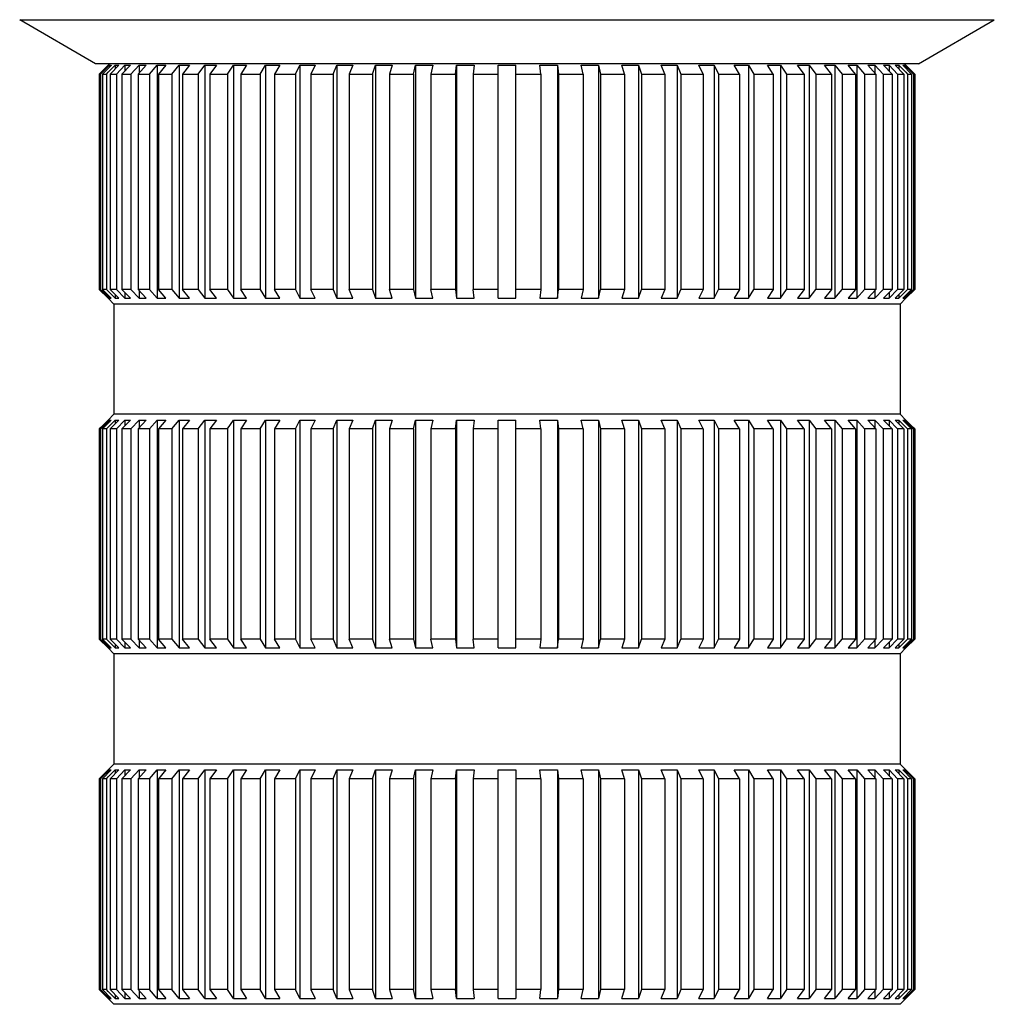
# Model space of a CAD drawing. Header units: millimetres. Extents: x 91 to 529, y 19 to 401.
# Tile 1 of 45: x 114 to 181, y 19 to 86. Entities that reach past the tile are written whole.
import ezdxf

# ---------------------------------------------------------------- set-up
doc = ezdxf.new("R2010")
doc.units = ezdxf.units.MM
doc.header["$LTSCALE"] = 32.67
doc.layers.add('00_COMPONENTS', color=7, linetype='CONTINUOUS')

msp = doc.modelspace()

# ---------------------------------------------------------------- linework, layer by layer
at = {"layer": '00_COMPONENTS', "color": 7}
for p, q in [((119.345, 82.501), (114.184, 85.504)), ((175.345, 82.501), (180.507, 85.504)), ((175.345, 82.501), (119.345, 82.501)), ((120.295, 82.501), (120.195, 82.401)), ((174.395, 82.501), (174.495, 82.401)), ((119.736, 81.934), (119.602, 81.801)), ((119.602, 81.801), (119.602, 67.151)), ((119.602, 81.801), (119.691, 81.801)), ((119.691, 81.801), (119.824, 81.934)), ((119.691, 81.801), (119.691, 67.151)), ((120.202, 82.401), (119.736, 81.934)), ((120.405, 82.392), (119.817, 81.801)), ((119.817, 81.801), (119.817, 67.151)), ((119.817, 81.801), (120.083, 81.801)), ((119.824, 81.934), (120.288, 82.401)), ((120.083, 81.801), (120.214, 81.934)), ((120.083, 81.801), (120.083, 67.151)), ((120.195, 82.401), (120.202, 82.401)), ((120.214, 81.934), (120.67, 82.401)), ((120.288, 82.401), (120.288, 82.275)), ((120.288, 82.401), (120.414, 82.401)), ((120.92, 82.401), (120.333, 81.801)), ((120.333, 81.801), (120.333, 67.151)), ((120.333, 81.801), (120.774, 81.801)), ((120.414, 82.401), (120.405, 82.392)), ((120.67, 82.401), (120.67, 82.146)), ((120.67, 82.401), (120.92, 82.401)), ((120.774, 81.801), (121.345, 82.401)), ((120.774, 81.801), (120.774, 67.151)), ((121.716, 82.401), (121.145, 81.801)), ((121.145, 81.801), (121.145, 67.151)), ((121.145, 81.801), (121.756, 81.801)), ((121.345, 82.401), (121.345, 82.011)), ((121.345, 82.401), (121.716, 82.401)), ((121.756, 81.801), (122.305, 82.401)), ((121.756, 81.801), (121.756, 67.151)), ((122.793, 82.401), (122.245, 81.801)), ((122.245, 81.801), (122.245, 67.151)), ((122.245, 81.801), (123.019, 81.801)), ((122.305, 82.401), (122.305, 81.867)), ((122.305, 82.401), (122.793, 82.401)), ((123.019, 81.801), (123.539, 82.401)), ((123.019, 81.801), (123.019, 67.151)), ((123.539, 82.401), (123.539, 66.551)), ((123.539, 82.401), (124.139, 82.401)), ((124.139, 82.401), (123.619, 81.801)), ((123.619, 81.801), (123.619, 67.151)), ((123.619, 81.801), (124.548, 81.801)), ((124.548, 81.801), (125.033, 82.401)), ((124.548, 81.801), (124.548, 67.151)), ((125.033, 82.401), (125.033, 66.551)), ((125.033, 82.401), (125.739, 82.401)), ((125.739, 82.401), (125.253, 81.801)), ((125.253, 81.801), (125.253, 67.151)), ((125.253, 81.801), (126.327, 81.801)), ((126.327, 81.801), (126.773, 82.401)), ((126.327, 81.801), (126.327, 67.151)), ((126.773, 82.401), (126.773, 66.551)), ((126.773, 82.401), (127.575, 82.401)), ((127.575, 82.401), (127.129, 81.801)), ((127.129, 81.801), (127.129, 67.151)), ((127.129, 81.801), (128.336, 81.801)), ((128.336, 81.801), (128.737, 82.401)), ((128.336, 81.801), (128.336, 67.151)), ((128.737, 82.401), (128.737, 66.551)), ((128.737, 82.401), (129.629, 82.401)), ((129.629, 82.401), (129.227, 81.801)), ((129.227, 81.801), (129.227, 67.151)), ((129.227, 81.801), (130.553, 81.801)), ((130.553, 81.801), (130.906, 82.401)), ((130.553, 81.801), (130.553, 67.151)), ((130.906, 82.401), (130.906, 66.551)), ((130.906, 82.401), (131.876, 82.401)), ((131.876, 82.401), (131.524, 81.801)), ((131.524, 81.801), (131.524, 67.151)), ((131.524, 81.801), (132.954, 81.801)), ((132.954, 81.801), (133.254, 82.401)), ((132.954, 81.801), (132.954, 67.151)), ((133.254, 82.401), (133.254, 66.551)), ((133.254, 82.401), (134.293, 82.401)), ((134.293, 82.401), (133.993, 81.801)), ((133.993, 81.801), (133.993, 67.151)), ((133.993, 81.801), (135.513, 81.801)), ((135.513, 81.801), (135.757, 82.401)), ((135.513, 81.801), (135.513, 67.151)), ((135.757, 82.401), (135.757, 66.551)), ((135.757, 82.401), (136.853, 82.401)), ((136.853, 82.401), (136.609, 81.801)), ((136.609, 81.801), (136.609, 67.151)), ((136.609, 81.801), (138.202, 81.801)), ((138.202, 81.801), (138.387, 82.401)), ((138.202, 81.801), (138.202, 67.151)), ((138.387, 82.401), (138.387, 66.551)), ((138.387, 82.401), (139.528, 82.401)), ((139.528, 82.401), (139.343, 81.801)), ((139.343, 81.801), (139.343, 67.151)), ((139.343, 81.801), (140.99, 81.801)), ((140.99, 81.801), (141.115, 82.401)), ((140.99, 81.801), (140.99, 67.151)), ((141.115, 82.401), (141.115, 66.551)), ((141.115, 82.401), (142.289, 82.401)), ((142.289, 82.401), (142.164, 81.801)), ((142.164, 81.801), (142.164, 67.151)), ((142.164, 81.801), (143.849, 81.801)), ((143.849, 81.801), (143.911, 82.401)), ((143.849, 81.801), (143.849, 67.151)), ((143.911, 82.401), (143.911, 66.551)), ((143.911, 82.401), (145.105, 82.401)), ((145.105, 82.401), (145.042, 81.801)), ((145.042, 81.801), (145.042, 67.151)), ((145.042, 81.801), (146.745, 81.801)), ((146.745, 66.551), (146.745, 82.401)), ((146.745, 82.401), (147.945, 82.401)), ((147.945, 66.551), (147.945, 82.401)), ((147.945, 81.801), (149.649, 81.801)), ((149.586, 82.401), (150.779, 82.401)), ((149.649, 81.801), (149.586, 82.401)), ((149.649, 81.801), (149.649, 67.151)), ((150.779, 82.401), (150.779, 66.551)), ((150.779, 82.401), (150.842, 81.801)), ((150.842, 81.801), (150.842, 67.151)), ((150.842, 81.801), (152.527, 81.801)), ((152.402, 82.401), (153.576, 82.401)), ((152.527, 81.801), (152.402, 82.401)), ((152.527, 81.801), (152.527, 67.151)), ((153.576, 82.401), (153.576, 66.551)), ((153.576, 82.401), (153.701, 81.801)), ((153.701, 81.801), (153.701, 67.151)), ((153.701, 81.801), (155.348, 81.801)), ((155.163, 82.401), (156.304, 82.401)), ((155.348, 81.801), (155.163, 82.401)), ((155.348, 81.801), (155.348, 67.151)), ((156.304, 82.401), (156.304, 66.551)), ((156.304, 82.401), (156.489, 81.801)), ((156.489, 81.801), (156.489, 67.151)), ((156.489, 81.801), (158.082, 81.801)), ((157.838, 82.401), (158.934, 82.401)), ((158.082, 81.801), (157.838, 82.401)), ((158.082, 81.801), (158.082, 67.151)), ((158.934, 82.401), (158.934, 66.551)), ((158.934, 82.401), (159.178, 81.801)), ((159.178, 81.801), (159.178, 67.151)), ((159.178, 81.801), (160.698, 81.801)), ((160.398, 82.401), (161.437, 82.401)), ((160.698, 81.801), (160.398, 82.401)), ((160.698, 81.801), (160.698, 67.151)), ((161.437, 82.401), (161.437, 66.551)), ((161.437, 82.401), (161.737, 81.801)), ((161.737, 81.801), (163.167, 81.801)), ((161.737, 81.801), (161.737, 67.151)), ((162.815, 82.401), (163.785, 82.401)), ((163.167, 81.801), (162.815, 82.401)), ((163.167, 81.801), (163.167, 67.151)), ((163.785, 82.401), (163.785, 66.551)), ((163.785, 82.401), (164.138, 81.801)), ((164.138, 81.801), (165.464, 81.801)), ((164.138, 81.801), (164.138, 67.151)), ((165.062, 82.401), (165.954, 82.401)), ((165.464, 81.801), (165.062, 82.401)), ((165.464, 81.801), (165.464, 67.151)), ((165.954, 82.401), (165.954, 66.551)), ((165.954, 82.401), (166.355, 81.801)), ((166.355, 81.801), (167.561, 81.801)), ((166.355, 81.801), (166.355, 67.151)), ((167.115, 82.401), (167.918, 82.401)), ((167.561, 81.801), (167.115, 82.401)), ((167.561, 81.801), (167.561, 67.151)), ((167.918, 82.401), (167.918, 66.551)), ((167.918, 82.401), (168.364, 81.801)), ((168.364, 81.801), (169.438, 81.801)), ((168.364, 81.801), (168.364, 67.151)), ((168.952, 82.401), (169.658, 82.401)), ((169.438, 81.801), (168.952, 82.401)), ((169.438, 81.801), (169.438, 67.151)), ((169.658, 82.401), (169.658, 66.551)), ((169.658, 82.401), (170.143, 81.801)), ((170.143, 81.801), (171.072, 81.801)), ((170.143, 81.801), (170.143, 67.151)), ((170.552, 82.401), (171.152, 82.401)), ((171.072, 81.801), (170.552, 82.401)), ((171.072, 81.801), (171.072, 67.151)), ((171.152, 82.401), (171.152, 66.551)), ((171.152, 82.401), (171.672, 81.801)), ((171.672, 81.801), (172.446, 81.801)), ((171.672, 81.801), (171.672, 67.151)), ((171.898, 82.401), (172.386, 82.401)), ((172.446, 81.801), (171.898, 82.401)), ((172.386, 82.401), (172.386, 81.867)), ((172.386, 82.401), (172.934, 81.801)), ((172.446, 81.801), (172.446, 67.151)), ((172.934, 81.801), (173.546, 81.801)), ((172.934, 81.801), (172.934, 67.151)), ((172.975, 82.401), (173.346, 82.401)), ((173.546, 81.801), (172.975, 82.401)), ((173.346, 82.401), (173.346, 82.011)), ((173.346, 82.401), (173.917, 81.801)), ((173.546, 81.801), (173.546, 67.151)), ((173.771, 82.401), (174.02, 82.401)), ((174.358, 81.801), (173.771, 82.401)), ((173.917, 81.801), (174.358, 81.801)), ((173.917, 81.801), (173.917, 67.151)), ((174.02, 82.401), (174.02, 82.146)), ((174.02, 82.401), (174.477, 81.934)), ((174.277, 82.401), (174.403, 82.401)), ((174.874, 81.801), (174.277, 82.401)), ((174.358, 81.801), (174.358, 67.151)), ((174.403, 82.401), (174.403, 82.275)), ((174.403, 82.401), (174.867, 81.934)), ((174.477, 81.934), (174.607, 81.801)), ((174.489, 82.401), (174.495, 82.401)), ((174.955, 81.934), (174.489, 82.401)), ((174.607, 81.801), (174.874, 81.801)), ((174.607, 81.801), (174.607, 67.151)), ((174.867, 81.934), (175, 81.801)), ((174.874, 81.801), (174.874, 67.151)), ((175.089, 81.801), (174.955, 81.934)), ((175, 81.801), (175.089, 81.801)), ((175, 81.801), (175, 67.151)), ((175.089, 81.801), (175.089, 67.151)), ((120.202, 66.551), (119.602, 67.151)), ((119.691, 67.151), (119.602, 67.151)), ((119.691, 67.151), (119.791, 67.051)), ((119.791, 67.051), (120.288, 66.551)), ((120.083, 67.151), (119.817, 67.151)), ((120.414, 66.551), (119.817, 67.151)), ((120.083, 67.151), (120.205, 67.026)), ((120.205, 67.026), (120.67, 66.551)), ((120.774, 67.151), (120.333, 67.151)), ((120.92, 66.551), (120.333, 67.151)), ((120.774, 67.151), (121.345, 66.551)), ((121.756, 67.151), (121.145, 67.151)), ((121.716, 66.551), (121.145, 67.151)), ((121.756, 67.151), (122.305, 66.551)), ((123.019, 67.151), (122.245, 67.151)), ((122.793, 66.551), (122.245, 67.151)), ((122.305, 67.085), (122.305, 66.551)), ((123.019, 67.151), (123.539, 66.551)), ((124.548, 67.151), (123.619, 67.151)), ((124.139, 66.551), (123.619, 67.151)), ((124.548, 67.151), (125.033, 66.551)), ((126.327, 67.151), (125.253, 67.151)), ((125.739, 66.551), (125.253, 67.151)), ((126.327, 67.151), (126.773, 66.551)), ((128.336, 67.151), (127.129, 67.151)), ((127.575, 66.551), (127.129, 67.151)), ((128.336, 67.151), (128.737, 66.551)), ((130.553, 67.151), (129.227, 67.151)), ((129.629, 66.551), (129.227, 67.151)), ((130.553, 67.151), (130.906, 66.551)), ((132.954, 67.151), (131.524, 67.151)), ((131.876, 66.551), (131.524, 67.151)), ((132.954, 67.151), (133.254, 66.551)), ((135.513, 67.151), (133.993, 67.151)), ((134.293, 66.551), (133.993, 67.151)), ((135.513, 67.151), (135.757, 66.551)), ((138.202, 67.151), (136.609, 67.151)), ((136.853, 66.551), (136.609, 67.151)), ((138.202, 67.151), (138.387, 66.551)), ((140.99, 67.151), (139.343, 67.151)), ((139.528, 66.551), (139.343, 67.151)), ((140.99, 67.151), (141.115, 66.551)), ((143.849, 67.151), (142.164, 67.151)), ((142.289, 66.551), (142.164, 67.151)), ((143.849, 67.151), (143.911, 66.551)), ((146.745, 67.151), (145.042, 67.151)), ((145.105, 66.551), (145.042, 67.151)), ((149.649, 67.151), (147.945, 67.151)), ((149.649, 67.151), (149.586, 66.551)), ((150.779, 66.551), (150.842, 67.151)), ((152.527, 67.151), (150.842, 67.151)), ((152.527, 67.151), (152.402, 66.551)), ((153.576, 66.551), (153.701, 67.151)), ((155.348, 67.151), (153.701, 67.151)), ((155.348, 67.151), (155.163, 66.551)), ((156.304, 66.551), (156.489, 67.151)), ((158.082, 67.151), (156.489, 67.151)), ((158.082, 67.151), (157.838, 66.551)), ((158.934, 66.551), (159.178, 67.151)), ((160.698, 67.151), (159.178, 67.151)), ((160.698, 67.151), (160.398, 66.551)), ((161.437, 66.551), (161.737, 67.151)), ((163.167, 67.151), (161.737, 67.151)), ((163.167, 67.151), (162.815, 66.551)), ((163.785, 66.551), (164.138, 67.151)), ((165.464, 67.151), (164.138, 67.151)), ((165.464, 67.151), (165.062, 66.551)), ((165.954, 66.551), (166.355, 67.151)), ((167.561, 67.151), (166.355, 67.151)), ((167.561, 67.151), (167.115, 66.551)), ((167.918, 66.551), (168.364, 67.151)), ((169.438, 67.151), (168.364, 67.151)), ((169.438, 67.151), (168.952, 66.551)), ((169.658, 66.551), (170.143, 67.151)), ((171.072, 67.151), (170.143, 67.151)), ((171.072, 67.151), (170.552, 66.551)), ((171.152, 66.551), (171.672, 67.151)), ((172.446, 67.151), (171.672, 67.151)), ((172.446, 67.151), (171.898, 66.551)), ((172.386, 66.551), (172.934, 67.151)), ((172.386, 67.085), (172.386, 66.551)), ((173.546, 67.151), (172.934, 67.151)), ((173.546, 67.151), (172.975, 66.551)), ((173.346, 66.551), (173.917, 67.151)), ((174.358, 67.151), (173.771, 66.551)), ((174.358, 67.151), (173.917, 67.151)), ((174.02, 66.551), (174.485, 67.026)), ((174.874, 67.151), (174.277, 66.551)), ((174.403, 66.551), (174.9, 67.051)), ((174.485, 67.026), (174.607, 67.151)), ((175.089, 67.151), (174.489, 66.551)), ((174.874, 67.151), (174.607, 67.151)), ((174.9, 67.051), (175, 67.151)), ((175.089, 67.151), (175, 67.151)), ((120.195, 66.551), (120.595, 66.151)), ((120.195, 66.551), (120.202, 66.551)), ((120.288, 66.677), (120.288, 66.551)), ((120.288, 66.551), (120.414, 66.551)), ((120.67, 66.806), (120.67, 66.551)), ((120.67, 66.551), (120.92, 66.551)), ((121.345, 66.94), (121.345, 66.551)), ((121.345, 66.551), (121.716, 66.551)), ((122.305, 66.551), (122.793, 66.551)), ((123.539, 66.551), (124.139, 66.551)), ((125.033, 66.551), (125.739, 66.551)), ((126.773, 66.551), (127.575, 66.551)), ((128.737, 66.551), (129.629, 66.551)), ((130.906, 66.551), (131.876, 66.551)), ((133.254, 66.551), (134.293, 66.551)), ((135.757, 66.551), (136.853, 66.551)), ((138.387, 66.551), (139.528, 66.551)), ((141.115, 66.551), (142.289, 66.551)), ((143.911, 66.551), (145.105, 66.551)), ((146.745, 66.551), (147.945, 66.551)), ((149.586, 66.551), (150.779, 66.551)), ((152.402, 66.551), (153.576, 66.551)), ((155.163, 66.551), (156.304, 66.551)), ((157.838, 66.551), (158.934, 66.551)), ((160.398, 66.551), (161.437, 66.551)), ((162.815, 66.551), (163.785, 66.551)), ((165.062, 66.551), (165.954, 66.551)), ((167.115, 66.551), (167.918, 66.551)), ((168.952, 66.551), (169.658, 66.551)), ((170.552, 66.551), (171.152, 66.551)), ((171.898, 66.551), (172.386, 66.551)), ((172.975, 66.551), (173.346, 66.551)), ((173.346, 66.94), (173.346, 66.551)), ((173.771, 66.551), (174.02, 66.551)), ((174.02, 66.806), (174.02, 66.551)), ((174.495, 66.551), (174.095, 66.151)), ((174.277, 66.551), (174.403, 66.551)), ((174.403, 66.677), (174.403, 66.551)), ((174.489, 66.551), (174.495, 66.551)), ((120.595, 66.151), (120.595, 58.651)), ((174.095, 66.151), (120.595, 66.151)), ((174.095, 66.151), (174.095, 58.651)), ((120.595, 58.651), (120.195, 58.251)), ((174.095, 58.651), (120.595, 58.651)), ((174.095, 58.651), (174.495, 58.251)), ((119.709, 57.758), (119.602, 57.651)), ((119.602, 57.651), (119.602, 43.351)), ((119.691, 57.651), (119.602, 57.651)), ((119.691, 57.651), (119.791, 57.751)), ((119.691, 57.651), (119.691, 43.351)), ((120.202, 58.251), (119.709, 57.758)), ((119.791, 57.751), (120.288, 58.251)), ((120.414, 58.251), (119.817, 57.651)), ((119.817, 57.651), (119.817, 43.351)), ((120.083, 57.651), (119.817, 57.651)), ((120.083, 57.651), (120.205, 57.775)), ((120.083, 57.651), (120.083, 43.351)), ((120.195, 58.251), (120.202, 58.251)), ((120.205, 57.775), (120.67, 58.251)), ((120.288, 58.251), (120.288, 58.125)), ((120.288, 58.251), (120.414, 58.251)), ((120.92, 58.251), (120.333, 57.651)), ((120.333, 57.651), (120.333, 43.351)), ((120.774, 57.651), (120.333, 57.651)), ((120.67, 58.251), (120.67, 57.996)), ((120.67, 58.251), (120.92, 58.251)), ((120.774, 57.651), (121.345, 58.251)), ((120.774, 57.651), (120.774, 43.351)), ((121.716, 58.251), (121.145, 57.651)), ((121.145, 57.651), (121.145, 43.351)), ((121.756, 57.651), (121.145, 57.651)), ((121.345, 58.251), (121.345, 57.861)), ((121.345, 58.251), (121.716, 58.251)), ((121.756, 57.651), (122.305, 58.251)), ((121.756, 57.651), (121.756, 43.351)), ((122.793, 58.251), (122.245, 57.651)), ((122.245, 57.651), (122.245, 43.351)), ((123.019, 57.651), (122.245, 57.651)), ((122.305, 58.251), (122.305, 57.717)), ((122.305, 58.251), (122.793, 58.251)), ((123.019, 57.651), (123.539, 58.251)), ((123.019, 57.651), (123.019, 43.351)), ((123.539, 58.251), (123.539, 42.751)), ((123.539, 58.251), (124.139, 58.251)), ((124.139, 58.251), (123.619, 57.651)), ((123.619, 57.651), (123.619, 43.351)), ((124.548, 57.651), (123.619, 57.651)), ((124.548, 57.651), (125.033, 58.251)), ((124.548, 57.651), (124.548, 43.351)), ((125.033, 58.251), (125.033, 42.751)), ((125.033, 58.251), (125.739, 58.251)), ((125.739, 58.251), (125.253, 57.651)), ((125.253, 57.651), (125.253, 43.351)), ((126.327, 57.651), (125.253, 57.651)), ((126.327, 57.651), (126.773, 58.251)), ((126.327, 57.651), (126.327, 43.351)), ((126.773, 58.251), (126.773, 42.751)), ((126.773, 58.251), (127.575, 58.251)), ((127.575, 58.251), (127.129, 57.651)), ((127.129, 57.651), (127.129, 43.351)), ((128.336, 57.651), (127.129, 57.651)), ((128.336, 57.651), (128.737, 58.251)), ((128.336, 57.651), (128.336, 43.351)), ((128.737, 58.251), (128.737, 42.751)), ((128.737, 58.251), (129.629, 58.251)), ((129.629, 58.251), (129.227, 57.651)), ((129.227, 57.651), (129.227, 43.351)), ((130.553, 57.651), (129.227, 57.651)), ((130.553, 57.651), (130.906, 58.251)), ((130.553, 57.651), (130.553, 43.351)), ((130.906, 58.251), (130.906, 42.751)), ((130.906, 58.251), (131.876, 58.251)), ((131.876, 58.251), (131.524, 57.651)), ((131.524, 57.651), (131.524, 43.351)), ((132.954, 57.651), (131.524, 57.651)), ((132.954, 57.651), (133.254, 58.251)), ((132.954, 57.651), (132.954, 43.351)), ((133.254, 58.251), (133.254, 42.751)), ((133.254, 58.251), (134.293, 58.251)), ((134.293, 58.251), (133.993, 57.651)), ((135.513, 57.651), (133.993, 57.651)), ((133.993, 57.651), (133.993, 43.351)), ((135.513, 57.651), (135.757, 58.251)), ((135.513, 57.651), (135.513, 43.351)), ((135.757, 58.251), (136.853, 58.251)), ((135.757, 58.251), (135.757, 42.751)), ((136.853, 58.251), (136.609, 57.651)), ((138.202, 57.651), (136.609, 57.651)), ((136.609, 57.651), (136.609, 43.351)), ((138.202, 57.651), (138.387, 58.251)), ((138.202, 57.651), (138.202, 43.351)), ((138.387, 58.251), (139.528, 58.251)), ((138.387, 58.251), (138.387, 42.751)), ((139.528, 58.251), (139.343, 57.651)), ((140.99, 57.651), (139.343, 57.651)), ((139.343, 57.651), (139.343, 43.351)), ((140.99, 57.651), (141.115, 58.251)), ((140.99, 57.651), (140.99, 43.351)), ((141.115, 58.251), (142.289, 58.251)), ((141.115, 58.251), (141.115, 42.751)), ((142.289, 58.251), (142.164, 57.651)), ((143.849, 57.651), (142.164, 57.651)), ((142.164, 57.651), (142.164, 43.351)), ((143.849, 57.651), (143.911, 58.251)), ((143.849, 57.651), (143.849, 43.351)), ((143.911, 58.251), (145.105, 58.251)), ((143.911, 58.251), (143.911, 42.751)), ((145.105, 58.251), (145.042, 57.651)), ((146.745, 57.651), (145.042, 57.651)), ((145.042, 57.651), (145.042, 43.351)), ((146.745, 58.251), (147.945, 58.251)), ((146.745, 42.751), (146.745, 58.251)), ((147.945, 42.751), (147.945, 58.251)), ((149.649, 57.651), (147.945, 57.651)), ((149.586, 58.251), (150.779, 58.251)), ((149.649, 57.651), (149.586, 58.251)), ((149.649, 57.651), (149.649, 43.351)), ((150.779, 58.251), (150.779, 42.751)), ((150.779, 58.251), (150.842, 57.651)), ((152.527, 57.651), (150.842, 57.651)), ((150.842, 57.651), (150.842, 43.351)), ((152.402, 58.251), (153.576, 58.251)), ((152.527, 57.651), (152.402, 58.251)), ((152.527, 57.651), (152.527, 43.351)), ((153.576, 58.251), (153.576, 42.751)), ((153.576, 58.251), (153.701, 57.651)), ((155.348, 57.651), (153.701, 57.651)), ((153.701, 57.651), (153.701, 43.351)), ((155.163, 58.251), (156.304, 58.251)), ((155.348, 57.651), (155.163, 58.251)), ((155.348, 57.651), (155.348, 43.351)), ((156.304, 58.251), (156.304, 42.751)), ((156.304, 58.251), (156.489, 57.651)), ((158.082, 57.651), (156.489, 57.651)), ((156.489, 57.651), (156.489, 43.351)), ((157.838, 58.251), (158.934, 58.251)), ((158.082, 57.651), (157.838, 58.251)), ((158.082, 57.651), (158.082, 43.351)), ((158.934, 58.251), (158.934, 42.751)), ((158.934, 58.251), (159.178, 57.651)), ((160.698, 57.651), (159.178, 57.651)), ((159.178, 57.651), (159.178, 43.351)), ((160.398, 58.251), (161.437, 58.251)), ((160.698, 57.651), (160.398, 58.251)), ((160.698, 57.651), (160.698, 43.351)), ((161.437, 58.251), (161.437, 42.751)), ((161.437, 58.251), (161.737, 57.651)), ((163.167, 57.651), (161.737, 57.651)), ((161.737, 57.651), (161.737, 43.351)), ((162.815, 58.251), (163.785, 58.251)), ((163.167, 57.651), (162.815, 58.251)), ((163.167, 57.651), (163.167, 43.351)), ((163.785, 58.251), (163.785, 42.751)), ((163.785, 58.251), (164.138, 57.651)), ((165.464, 57.651), (164.138, 57.651)), ((164.138, 57.651), (164.138, 43.351)), ((165.062, 58.251), (165.954, 58.251)), ((165.464, 57.651), (165.062, 58.251)), ((165.464, 57.651), (165.464, 43.351)), ((165.954, 58.251), (165.954, 42.751)), ((165.954, 58.251), (166.355, 57.651)), ((167.561, 57.651), (166.355, 57.651)), ((166.355, 57.651), (166.355, 43.351)), ((167.115, 58.251), (167.918, 58.251)), ((167.561, 57.651), (167.115, 58.251)), ((167.561, 57.651), (167.561, 43.351)), ((167.918, 58.251), (167.918, 42.751)), ((167.918, 58.251), (168.364, 57.651)), ((169.438, 57.651), (168.364, 57.651)), ((168.364, 57.651), (168.364, 43.351)), ((168.952, 58.251), (169.658, 58.251)), ((169.438, 57.651), (168.952, 58.251)), ((169.438, 57.651), (169.438, 43.351)), ((169.658, 58.251), (169.658, 42.751)), ((169.658, 58.251), (170.143, 57.651)), ((171.072, 57.651), (170.143, 57.651)), ((170.143, 57.651), (170.143, 43.351)), ((170.552, 58.251), (171.152, 58.251)), ((171.072, 57.651), (170.552, 58.251)), ((171.072, 57.651), (171.072, 43.351)), ((171.152, 58.251), (171.152, 42.751)), ((171.152, 58.251), (171.672, 57.651)), ((172.446, 57.651), (171.672, 57.651)), ((171.672, 57.651), (171.672, 43.351)), ((171.898, 58.251), (172.386, 58.251)), ((172.446, 57.651), (171.898, 58.251)), ((172.386, 58.251), (172.386, 57.717)), ((172.386, 58.251), (172.934, 57.651)), ((172.446, 57.651), (172.446, 43.351)), ((173.546, 57.651), (172.934, 57.651)), ((172.934, 57.651), (172.934, 43.351)), ((172.975, 58.251), (173.346, 58.251)), ((173.546, 57.651), (172.975, 58.251)), ((173.346, 58.251), (173.346, 57.861)), ((173.346, 58.251), (173.917, 57.651)), ((173.546, 57.651), (173.546, 43.351)), ((173.771, 58.251), (174.02, 58.251)), ((174.358, 57.651), (173.771, 58.251)), ((174.358, 57.651), (173.917, 57.651)), ((173.917, 57.651), (173.917, 43.351)), ((174.02, 58.251), (174.02, 57.996)), ((174.02, 58.251), (174.485, 57.775)), ((174.277, 58.251), (174.403, 58.251)), ((174.874, 57.651), (174.277, 58.251)), ((174.358, 57.651), (174.358, 43.351)), ((174.403, 58.251), (174.403, 58.125)), ((174.403, 58.251), (174.9, 57.751)), ((174.485, 57.775), (174.607, 57.651)), ((174.489, 58.251), (174.495, 58.251)), ((174.982, 57.758), (174.489, 58.251)), ((174.874, 57.651), (174.607, 57.651)), ((174.607, 57.651), (174.607, 43.351)), ((174.874, 57.651), (174.874, 43.351)), ((174.9, 57.751), (175, 57.651)), ((175.089, 57.651), (174.982, 57.758)), ((175.089, 57.651), (175, 57.651)), ((175, 57.651), (175, 43.351)), ((175.089, 57.651), (175.089, 43.351)), ((120.202, 42.751), (119.602, 43.351)), ((119.691, 43.351), (119.602, 43.351)), ((119.691, 43.351), (119.791, 43.251)), ((119.791, 43.251), (120.288, 42.751)), ((120.083, 43.351), (119.817, 43.351)), ((120.414, 42.751), (119.817, 43.351)), ((120.083, 43.351), (120.205, 43.226)), ((120.205, 43.226), (120.67, 42.751)), ((120.774, 43.351), (120.333, 43.351)), ((120.92, 42.751), (120.333, 43.351)), ((120.67, 43.006), (120.67, 42.751)), ((120.774, 43.351), (121.345, 42.751)), ((121.756, 43.351), (121.145, 43.351)), ((121.716, 42.751), (121.145, 43.351)), ((121.345, 43.14), (121.345, 42.751)), ((121.756, 43.351), (122.305, 42.751)), ((123.019, 43.351), (122.245, 43.351)), ((122.793, 42.751), (122.245, 43.351)), ((122.305, 43.285), (122.305, 42.751)), ((123.019, 43.351), (123.539, 42.751)), ((124.548, 43.351), (123.619, 43.351)), ((124.139, 42.751), (123.619, 43.351)), ((124.548, 43.351), (125.033, 42.751)), ((126.327, 43.351), (125.253, 43.351)), ((125.739, 42.751), (125.253, 43.351)), ((126.327, 43.351), (126.773, 42.751)), ((128.336, 43.351), (127.129, 43.351)), ((127.575, 42.751), (127.129, 43.351)), ((128.336, 43.351), (128.737, 42.751)), ((130.553, 43.351), (129.227, 43.351)), ((129.629, 42.751), (129.227, 43.351)), ((130.553, 43.351), (130.906, 42.751)), ((132.954, 43.351), (131.524, 43.351)), ((131.876, 42.751), (131.524, 43.351)), ((132.954, 43.351), (133.254, 42.751)), ((135.513, 43.351), (133.993, 43.351)), ((134.293, 42.751), (133.993, 43.351)), ((135.513, 43.351), (135.757, 42.751)), ((138.202, 43.351), (136.609, 43.351)), ((136.853, 42.751), (136.609, 43.351)), ((138.202, 43.351), (138.387, 42.751)), ((140.99, 43.351), (139.343, 43.351)), ((139.528, 42.751), (139.343, 43.351)), ((140.99, 43.351), (141.115, 42.751)), ((143.849, 43.351), (142.164, 43.351)), ((142.289, 42.751), (142.164, 43.351)), ((143.849, 43.351), (143.911, 42.751)), ((146.745, 43.351), (145.042, 43.351)), ((145.105, 42.751), (145.042, 43.351)), ((149.649, 43.351), (147.945, 43.351)), ((149.649, 43.351), (149.586, 42.751)), ((150.779, 42.751), (150.842, 43.351)), ((152.527, 43.351), (150.842, 43.351)), ((152.527, 43.351), (152.402, 42.751)), ((153.576, 42.751), (153.701, 43.351)), ((155.348, 43.351), (153.701, 43.351)), ((155.348, 43.351), (155.163, 42.751)), ((156.304, 42.751), (156.489, 43.351)), ((158.082, 43.351), (156.489, 43.351)), ((158.082, 43.351), (157.838, 42.751)), ((158.934, 42.751), (159.178, 43.351)), ((160.698, 43.351), (159.178, 43.351)), ((160.698, 43.351), (160.398, 42.751)), ((161.437, 42.751), (161.737, 43.351)), ((163.167, 43.351), (161.737, 43.351)), ((163.167, 43.351), (162.815, 42.751)), ((163.785, 42.751), (164.138, 43.351)), ((165.464, 43.351), (164.138, 43.351)), ((165.464, 43.351), (165.062, 42.751)), ((165.954, 42.751), (166.355, 43.351)), ((167.561, 43.351), (166.355, 43.351)), ((167.561, 43.351), (167.115, 42.751)), ((167.918, 42.751), (168.364, 43.351)), ((169.438, 43.351), (168.364, 43.351)), ((169.438, 43.351), (168.952, 42.751)), ((169.658, 42.751), (170.143, 43.351)), ((171.072, 43.351), (170.143, 43.351)), ((171.072, 43.351), (170.552, 42.751)), ((171.152, 42.751), (171.672, 43.351)), ((172.446, 43.351), (171.672, 43.351)), ((172.446, 43.351), (171.898, 42.751)), ((172.386, 42.751), (172.934, 43.351)), ((172.386, 43.285), (172.386, 42.751)), ((173.546, 43.351), (172.934, 43.351)), ((173.546, 43.351), (172.975, 42.751)), ((173.346, 42.751), (173.917, 43.351)), ((173.346, 43.14), (173.346, 42.751)), ((174.358, 43.351), (173.771, 42.751)), ((174.358, 43.351), (173.917, 43.351)), ((174.02, 42.751), (174.485, 43.226)), ((174.02, 43.006), (174.02, 42.751)), ((174.874, 43.351), (174.277, 42.751)), ((174.403, 42.751), (174.9, 43.251)), ((174.485, 43.226), (174.607, 43.351)), ((175.089, 43.351), (174.489, 42.751)), ((174.874, 43.351), (174.607, 43.351)), ((174.9, 43.251), (175, 43.351)), ((175.089, 43.351), (175, 43.351)), ((120.195, 42.751), (120.595, 42.351)), ((120.195, 42.751), (120.202, 42.751)), ((120.288, 42.877), (120.288, 42.751)), ((120.288, 42.751), (120.414, 42.751)), ((174.095, 42.351), (120.595, 42.351)), ((120.595, 42.351), (120.595, 34.851)), ((120.67, 42.751), (120.92, 42.751)), ((121.345, 42.751), (121.716, 42.751)), ((122.305, 42.751), (122.793, 42.751)), ((123.539, 42.751), (124.139, 42.751)), ((125.033, 42.751), (125.739, 42.751)), ((126.773, 42.751), (127.575, 42.751)), ((128.737, 42.751), (129.629, 42.751)), ((130.906, 42.751), (131.876, 42.751)), ((133.254, 42.751), (134.293, 42.751)), ((135.757, 42.751), (136.853, 42.751)), ((138.387, 42.751), (139.528, 42.751)), ((141.115, 42.751), (142.289, 42.751)), ((143.911, 42.751), (145.105, 42.751)), ((146.745, 42.751), (147.945, 42.751)), ((149.586, 42.751), (150.779, 42.751)), ((152.402, 42.751), (153.576, 42.751)), ((155.163, 42.751), (156.304, 42.751)), ((157.838, 42.751), (158.934, 42.751)), ((160.398, 42.751), (161.437, 42.751)), ((162.815, 42.751), (163.785, 42.751)), ((165.062, 42.751), (165.954, 42.751)), ((167.115, 42.751), (167.918, 42.751)), ((168.952, 42.751), (169.658, 42.751)), ((170.552, 42.751), (171.152, 42.751)), ((171.898, 42.751), (172.386, 42.751)), ((172.975, 42.751), (173.346, 42.751)), ((173.771, 42.751), (174.02, 42.751)), ((174.495, 42.751), (174.095, 42.351)), ((174.095, 42.351), (174.095, 34.851)), ((174.277, 42.751), (174.403, 42.751)), ((174.403, 42.877), (174.403, 42.751)), ((174.489, 42.751), (174.495, 42.751)), ((120.595, 34.851), (120.195, 34.451)), ((174.095, 34.851), (120.595, 34.851)), ((174.095, 34.851), (174.495, 34.451)), ((120.202, 34.451), (119.709, 33.958)), ((119.791, 33.951), (120.288, 34.451)), ((120.414, 34.451), (119.817, 33.851)), ((120.195, 34.451), (120.202, 34.451)), ((120.205, 33.975), (120.67, 34.451)), ((120.288, 34.451), (120.414, 34.451)), ((120.288, 34.451), (120.288, 34.325)), ((120.92, 34.451), (120.333, 33.851)), ((120.67, 34.451), (120.92, 34.451)), ((120.67, 34.451), (120.67, 34.196)), ((120.774, 33.851), (121.345, 34.451)), ((121.716, 34.451), (121.145, 33.851)), ((121.345, 34.451), (121.716, 34.451)), ((121.345, 34.451), (121.345, 34.061)), ((121.756, 33.851), (122.305, 34.451)), ((122.793, 34.451), (122.245, 33.851)), ((122.305, 34.451), (122.793, 34.451)), ((122.305, 34.451), (122.305, 33.917)), ((123.019, 33.851), (123.539, 34.451)), ((123.539, 34.451), (124.139, 34.451)), ((123.539, 34.451), (123.539, 18.901)), ((124.139, 34.451), (123.619, 33.851)), ((124.548, 33.851), (125.033, 34.451)), ((125.033, 34.451), (125.739, 34.451)), ((125.033, 34.451), (125.033, 18.901)), ((125.739, 34.451), (125.253, 33.851)), ((126.327, 33.851), (126.773, 34.451)), ((126.773, 34.451), (127.575, 34.451)), ((126.773, 34.451), (126.773, 18.901)), ((127.575, 34.451), (127.129, 33.851)), ((128.336, 33.851), (128.737, 34.451)), ((128.737, 34.451), (129.629, 34.451)), ((128.737, 34.451), (128.737, 18.901)), ((129.629, 34.451), (129.227, 33.851)), ((130.553, 33.851), (130.906, 34.451)), ((130.906, 34.451), (131.876, 34.451)), ((130.906, 34.451), (130.906, 18.901)), ((131.876, 34.451), (131.524, 33.851)), ((132.954, 33.851), (133.254, 34.451)), ((133.254, 34.451), (134.293, 34.451)), ((133.254, 34.451), (133.254, 18.901)), ((134.293, 34.451), (133.993, 33.851)), ((135.513, 33.851), (135.757, 34.451)), ((135.757, 34.451), (136.853, 34.451)), ((135.757, 34.451), (135.757, 18.901)), ((136.853, 34.451), (136.609, 33.851)), ((138.202, 33.851), (138.387, 34.451)), ((138.387, 34.451), (139.528, 34.451)), ((138.387, 34.451), (138.387, 18.901)), ((139.528, 34.451), (139.343, 33.851)), ((140.99, 33.851), (141.115, 34.451)), ((141.115, 34.451), (142.289, 34.451)), ((141.115, 34.451), (141.115, 18.901)), ((142.289, 34.451), (142.164, 33.851)), ((143.849, 33.851), (143.911, 34.451)), ((143.911, 34.451), (145.105, 34.451)), ((143.911, 34.451), (143.911, 18.901)), ((145.105, 34.451), (145.042, 33.851)), ((146.745, 34.451), (147.945, 34.451)), ((146.745, 18.901), (146.745, 34.451)), ((147.945, 34.451), (147.945, 18.901)), ((149.586, 34.451), (150.779, 34.451)), ((149.649, 33.851), (149.586, 34.451)), ((150.779, 34.451), (150.779, 18.901)), ((150.779, 34.451), (150.842, 33.851)), ((152.402, 34.451), (153.576, 34.451)), ((152.527, 33.851), (152.402, 34.451)), ((153.576, 34.451), (153.576, 18.901)), ((153.576, 34.451), (153.701, 33.851)), ((155.163, 34.451), (156.304, 34.451)), ((155.348, 33.851), (155.163, 34.451)), ((156.304, 34.451), (156.304, 18.901)), ((156.304, 34.451), (156.489, 33.851)), ((157.838, 34.451), (158.934, 34.451)), ((158.082, 33.851), (157.838, 34.451)), ((158.934, 34.451), (158.934, 18.901)), ((158.934, 34.451), (159.178, 33.851)), ((160.398, 34.451), (161.437, 34.451)), ((160.698, 33.851), (160.398, 34.451)), ((161.437, 34.451), (161.437, 18.901)), ((161.437, 34.451), (161.737, 33.851)), ((162.815, 34.451), (163.785, 34.451)), ((163.167, 33.851), (162.815, 34.451)), ((163.785, 34.451), (163.785, 18.901)), ((163.785, 34.451), (164.138, 33.851)), ((165.062, 34.451), (165.954, 34.451)), ((165.464, 33.851), (165.062, 34.451)), ((165.954, 34.451), (165.954, 18.901)), ((165.954, 34.451), (166.355, 33.851)), ((167.115, 34.451), (167.918, 34.451)), ((167.561, 33.851), (167.115, 34.451)), ((167.918, 34.451), (167.918, 18.901)), ((167.918, 34.451), (168.364, 33.851)), ((168.952, 34.451), (169.658, 34.451)), ((169.438, 33.851), (168.952, 34.451)), ((169.658, 34.451), (169.658, 18.901)), ((169.658, 34.451), (170.143, 33.851)), ((170.552, 34.451), (171.152, 34.451)), ((171.072, 33.851), (170.552, 34.451)), ((171.152, 34.451), (171.152, 18.901)), ((171.152, 34.451), (171.672, 33.851)), ((171.898, 34.451), (172.386, 34.451)), ((172.446, 33.851), (171.898, 34.451)), ((172.386, 34.451), (172.386, 33.917)), ((172.386, 34.451), (172.934, 33.851)), ((172.975, 34.451), (173.346, 34.451)), ((173.546, 33.851), (172.975, 34.451)), ((173.346, 34.451), (173.346, 34.061)), ((173.346, 34.451), (173.917, 33.851)), ((173.771, 34.451), (174.02, 34.451)), ((174.358, 33.851), (173.771, 34.451)), ((174.02, 34.451), (174.02, 34.196)), ((174.02, 34.451), (174.485, 33.975)), ((174.277, 34.451), (174.403, 34.451)), ((174.874, 33.851), (174.277, 34.451)), ((174.403, 34.451), (174.403, 34.325)), ((174.403, 34.451), (174.9, 33.951)), ((174.489, 34.451), (174.495, 34.451)), ((174.982, 33.958), (174.489, 34.451)), ((119.709, 33.958), (119.602, 33.851)), ((119.691, 33.851), (119.602, 33.851)), ((119.602, 33.851), (119.602, 19.501)), ((119.691, 33.851), (119.791, 33.951)), ((119.691, 33.851), (119.691, 19.501)), ((120.083, 33.851), (119.817, 33.851)), ((119.817, 33.851), (119.817, 19.501)), ((120.083, 33.851), (120.205, 33.975)), ((120.083, 33.851), (120.083, 19.501)), ((120.774, 33.851), (120.333, 33.851)), ((120.333, 33.851), (120.333, 19.501)), ((120.774, 33.851), (120.774, 19.501)), ((121.756, 33.851), (121.145, 33.851)), ((121.145, 33.851), (121.145, 19.501)), ((121.756, 33.851), (121.756, 19.501)), ((123.019, 33.851), (122.245, 33.851)), ((122.245, 33.851), (122.245, 19.501)), ((123.019, 33.851), (123.019, 19.501)), ((124.548, 33.851), (123.619, 33.851)), ((123.619, 33.851), (123.619, 19.501)), ((124.548, 33.851), (124.548, 19.501)), ((126.327, 33.851), (125.253, 33.851)), ((125.253, 33.851), (125.253, 19.501)), ((126.327, 33.851), (126.327, 19.501)), ((128.336, 33.851), (127.129, 33.851)), ((127.129, 33.851), (127.129, 19.501)), ((128.336, 33.851), (128.336, 19.501)), ((130.553, 33.851), (129.227, 33.851)), ((129.227, 33.851), (129.227, 19.501)), ((130.553, 33.851), (130.553, 19.501)), ((132.954, 33.851), (131.524, 33.851)), ((131.524, 33.851), (131.524, 19.501)), ((132.954, 33.851), (132.954, 19.501)), ((135.513, 33.851), (133.993, 33.851)), ((133.993, 33.851), (133.993, 19.501)), ((135.513, 33.851), (135.513, 19.501)), ((138.202, 33.851), (136.609, 33.851)), ((136.609, 33.851), (136.609, 19.501)), ((138.202, 33.851), (138.202, 19.501)), ((140.99, 33.851), (139.343, 33.851)), ((139.343, 33.851), (139.343, 19.501)), ((140.99, 33.851), (140.99, 19.501)), ((143.849, 33.851), (142.164, 33.851)), ((142.164, 33.851), (142.164, 19.501)), ((143.849, 33.851), (143.849, 19.501)), ((146.745, 33.851), (145.042, 33.851)), ((145.042, 33.851), (145.042, 19.501)), ((149.649, 33.851), (147.945, 33.851)), ((149.649, 33.851), (149.649, 19.501)), ((152.527, 33.851), (150.842, 33.851)), ((150.842, 33.851), (150.842, 19.501)), ((152.527, 33.851), (152.527, 19.501)), ((155.348, 33.851), (153.701, 33.851)), ((153.701, 33.851), (153.701, 19.501)), ((155.348, 33.851), (155.348, 19.501)), ((158.082, 33.851), (156.489, 33.851)), ((156.489, 33.851), (156.489, 19.501)), ((158.082, 33.851), (158.082, 19.501)), ((160.698, 33.851), (159.178, 33.851)), ((159.178, 33.851), (159.178, 19.501)), ((160.698, 33.851), (160.698, 19.501)), ((163.167, 33.851), (161.737, 33.851)), ((161.737, 33.851), (161.737, 19.501)), ((163.167, 33.851), (163.167, 19.501)), ((165.464, 33.851), (164.138, 33.851)), ((164.138, 33.851), (164.138, 19.501)), ((165.464, 33.851), (165.464, 19.501)), ((167.561, 33.851), (166.355, 33.851)), ((166.355, 33.851), (166.355, 19.501)), ((167.561, 33.851), (167.561, 19.501)), ((169.438, 33.851), (168.364, 33.851)), ((168.364, 33.851), (168.364, 19.501)), ((169.438, 33.851), (169.438, 19.501)), ((171.072, 33.851), (170.143, 33.851)), ((170.143, 33.851), (170.143, 19.501)), ((171.072, 33.851), (171.072, 19.501)), ((172.446, 33.851), (171.672, 33.851)), ((171.672, 33.851), (171.672, 19.501)), ((172.446, 33.851), (172.446, 19.501)), ((173.546, 33.851), (172.934, 33.851)), ((172.934, 33.851), (172.934, 19.501)), ((173.546, 33.851), (173.546, 19.501)), ((174.358, 33.851), (173.917, 33.851)), ((173.917, 33.851), (173.917, 19.501)), ((174.358, 33.851), (174.358, 19.501)), ((174.485, 33.975), (174.607, 33.851)), ((174.874, 33.851), (174.607, 33.851)), ((174.607, 33.851), (174.607, 19.501)), ((174.874, 33.851), (174.874, 19.501)), ((174.9, 33.951), (175, 33.851)), ((175.089, 33.851), (174.982, 33.958)), ((175.089, 33.851), (175, 33.851)), ((175, 33.851), (175, 19.501)), ((175.089, 33.851), (175.089, 19.501)), ((119.602, 19.501), (119.709, 19.393)), ((119.691, 19.501), (119.602, 19.501)), ((119.791, 19.401), (119.691, 19.501)), ((120.083, 19.501), (119.817, 19.501)), ((119.817, 19.501), (120.414, 18.901)), ((120.205, 19.376), (120.083, 19.501)), ((120.774, 19.501), (120.333, 19.501)), ((120.333, 19.501), (120.92, 18.901)), ((121.345, 18.901), (120.774, 19.501)), ((121.756, 19.501), (121.145, 19.501)), ((121.145, 19.501), (121.716, 18.901)), ((122.305, 18.901), (121.756, 19.501)), ((123.019, 19.501), (122.245, 19.501)), ((122.245, 19.501), (122.793, 18.901)), ((122.305, 19.435), (122.305, 18.901)), ((123.539, 18.901), (123.019, 19.501)), ((124.548, 19.501), (123.619, 19.501)), ((123.619, 19.501), (124.139, 18.901)), ((125.033, 18.901), (124.548, 19.501)), ((126.327, 19.501), (125.253, 19.501)), ((125.253, 19.501), (125.739, 18.901)), ((126.773, 18.901), (126.327, 19.501)), ((128.336, 19.501), (127.129, 19.501)), ((127.129, 19.501), (127.575, 18.901)), ((128.737, 18.901), (128.336, 19.501)), ((130.553, 19.501), (129.227, 19.501)), ((129.227, 19.501), (129.629, 18.901)), ((130.906, 18.901), (130.553, 19.501)), ((132.954, 19.501), (131.524, 19.501)), ((131.524, 19.501), (131.876, 18.901)), ((133.254, 18.901), (132.954, 19.501)), ((135.513, 19.501), (133.993, 19.501)), ((133.993, 19.501), (134.293, 18.901)), ((135.757, 18.901), (135.513, 19.501)), ((138.202, 19.501), (136.609, 19.501)), ((136.609, 19.501), (136.853, 18.901)), ((138.387, 18.901), (138.202, 19.501)), ((140.99, 19.501), (139.343, 19.501)), ((139.343, 19.501), (139.528, 18.901)), ((141.115, 18.901), (140.99, 19.501)), ((143.849, 19.501), (142.164, 19.501)), ((142.164, 19.501), (142.289, 18.901)), ((143.911, 18.901), (143.849, 19.501)), ((146.745, 19.501), (145.042, 19.501)), ((145.042, 19.501), (145.105, 18.901)), ((149.649, 19.501), (147.945, 19.501)), ((149.586, 18.901), (149.649, 19.501)), ((150.842, 19.501), (150.779, 18.901)), ((152.527, 19.501), (150.842, 19.501)), ((152.402, 18.901), (152.527, 19.501)), ((153.701, 19.501), (153.576, 18.901)), ((155.348, 19.501), (153.701, 19.501)), ((155.163, 18.901), (155.348, 19.501)), ((156.489, 19.501), (156.304, 18.901)), ((158.082, 19.501), (156.489, 19.501)), ((157.838, 18.901), (158.082, 19.501)), ((159.178, 19.501), (158.934, 18.901)), ((160.698, 19.501), (159.178, 19.501)), ((160.398, 18.901), (160.698, 19.501)), ((161.737, 19.501), (161.437, 18.901)), ((163.167, 19.501), (161.737, 19.501)), ((162.815, 18.901), (163.167, 19.501)), ((164.138, 19.501), (163.785, 18.901)), ((165.464, 19.501), (164.138, 19.501)), ((165.062, 18.901), (165.464, 19.501)), ((166.355, 19.501), (165.954, 18.901)), ((167.561, 19.501), (166.355, 19.501)), ((167.115, 18.901), (167.561, 19.501)), ((168.364, 19.501), (167.918, 18.901)), ((169.438, 19.501), (168.364, 19.501)), ((168.952, 18.901), (169.438, 19.501)), ((170.143, 19.501), (169.658, 18.901)), ((171.072, 19.501), (170.143, 19.501)), ((170.552, 18.901), (171.072, 19.501)), ((171.672, 19.501), (171.152, 18.901)), ((172.446, 19.501), (171.672, 19.501)), ((171.898, 18.901), (172.446, 19.501)), ((172.934, 19.501), (172.386, 18.901)), ((172.386, 19.435), (172.386, 18.901)), ((173.546, 19.501), (172.934, 19.501)), ((172.975, 18.901), (173.546, 19.501)), ((173.917, 19.501), (173.346, 18.901)), ((173.771, 18.901), (174.358, 19.501)), ((174.358, 19.501), (173.917, 19.501)), ((174.277, 18.901), (174.874, 19.501)), ((174.607, 19.501), (174.485, 19.376)), ((174.874, 19.501), (174.607, 19.501)), ((175, 19.501), (174.9, 19.401)), ((174.982, 19.393), (175.089, 19.501)), ((175.089, 19.501), (175, 19.501)), ((119.709, 19.393), (120.202, 18.901)), ((120.288, 18.901), (119.791, 19.401)), ((120.595, 18.501), (120.195, 18.901)), ((120.195, 18.901), (120.202, 18.901)), ((120.67, 18.901), (120.205, 19.376)), ((120.288, 19.027), (120.288, 18.901)), ((120.288, 18.901), (120.414, 18.901)), ((120.67, 19.156), (120.67, 18.901)), ((120.67, 18.901), (120.92, 18.901)), ((121.345, 19.29), (121.345, 18.901)), ((121.345, 18.901), (121.716, 18.901)), ((122.305, 18.901), (122.793, 18.901)), ((123.539, 18.901), (124.139, 18.901)), ((125.033, 18.901), (125.739, 18.901)), ((126.773, 18.901), (127.575, 18.901)), ((128.737, 18.901), (129.629, 18.901)), ((130.906, 18.901), (131.876, 18.901)), ((133.254, 18.901), (134.293, 18.901)), ((135.757, 18.901), (136.853, 18.901)), ((138.387, 18.901), (139.528, 18.901)), ((141.115, 18.901), (142.289, 18.901)), ((143.911, 18.901), (145.105, 18.901)), ((146.745, 18.901), (147.945, 18.901)), ((149.586, 18.901), (150.779, 18.901)), ((152.402, 18.901), (153.576, 18.901)), ((155.163, 18.901), (156.304, 18.901)), ((157.838, 18.901), (158.934, 18.901)), ((160.398, 18.901), (161.437, 18.901)), ((162.815, 18.901), (163.785, 18.901)), ((165.062, 18.901), (165.954, 18.901)), ((167.115, 18.901), (167.918, 18.901)), ((168.952, 18.901), (169.658, 18.901)), ((170.552, 18.901), (171.152, 18.901)), ((171.898, 18.901), (172.386, 18.901)), ((172.975, 18.901), (173.346, 18.901)), ((173.346, 19.29), (173.346, 18.901)), ((173.771, 18.901), (174.02, 18.901)), ((174.485, 19.376), (174.02, 18.901)), ((174.02, 19.156), (174.02, 18.901)), ((174.095, 18.501), (174.495, 18.901)), ((174.277, 18.901), (174.403, 18.901)), ((174.9, 19.401), (174.403, 18.901)), ((174.403, 19.027), (174.403, 18.901)), ((174.489, 18.901), (174.982, 19.393)), ((174.489, 18.901), (174.495, 18.901)), ((174.095, 18.501), (120.595, 18.501))]:
    msp.add_line(p, q, dxfattribs=at)
at = {"layer": '00_COMPONENTS', "color": 4}
msp.add_line((114.184, 85.504), (180.507, 85.504), dxfattribs=at)

doc.saveas('drawing.dxf')
